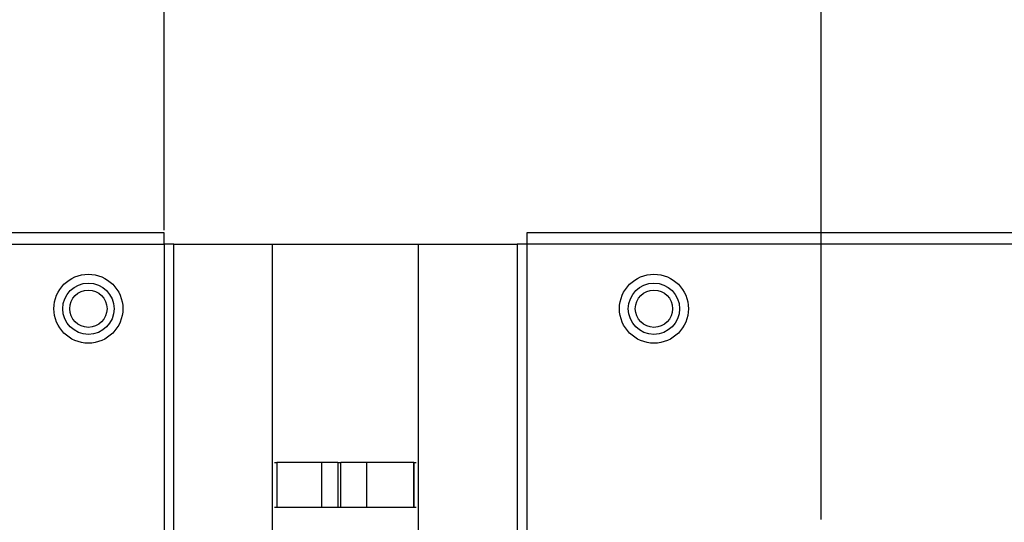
# Model space of a CAD drawing. Header units: millimetres. Extents: x 0 to 1118, y 0 to 864.
# Tile 50 of 69: x 787 to 809, y 438 to 449. Entities that reach past the tile are written whole.
import ezdxf

# ---------------------------------------------------------------- set-up
doc = ezdxf.new("R2010")
doc.units = ezdxf.units.MM
doc.header["$PDSIZE"] = -1
doc.styles.add('SLDTEXTSTYLE0', font='meiryo.ttc', dxfattribs={"width": 0.605})
doc.dimstyles.new('SLDDIMSTYLE0', dxfattribs={"dimtxt": 7.191292, "dimasz": 4.572, "dimexe": 0, "dimexo": 0.0625, "dimgap": 1.797823, "dimtad": 0, "dimtih": 1, "dimtoh": 1, "dimdec": 1, "dimlfac": 4, "dimrnd": 1e-09, "dimzin": 12, "dimdsep": 46, "dimtxsty": 'SLDTEXTSTYLE0', "dimsah": 1, "dimcen": 0.09, "dimadec": 0, "dimazin": 3, "dimtfac": 1, "dimtofl": 0, "dimtmove": 0, "dimatfit": 3, "dimfxl": 1, "dimfrac": 2, "dimtolj": 1, "dimtzin": 12, "dimarcsym": 0})
doc.dimstyles.new('SLDDIMSTYLE3', dxfattribs={"dimtxt": 7.191292, "dimasz": 4.572, "dimexe": 0, "dimexo": 0.0625, "dimgap": 1.797823, "dimtad": 0, "dimtih": 1, "dimtoh": 1, "dimdec": 1, "dimlfac": 4, "dimrnd": 1e-09, "dimzin": 4, "dimdsep": 46, "dimtxsty": 'SLDTEXTSTYLE0', "dimsah": 1, "dimcen": 0.09, "dimadec": 0, "dimazin": 1, "dimtfac": 1, "dimtofl": 0, "dimtmove": 0, "dimatfit": 3, "dimfxl": 1, "dimfrac": 2, "dimtolj": 1, "dimtzin": 12, "dimarcsym": 0})
doc.dimstyles.new('SLDDIMSTYLE5', dxfattribs={"dimtxt": 0.18, "dimasz": 1.524, "dimexe": 0, "dimexo": 0.0625, "dimgap": 0, "dimtad": 0, "dimtih": 1, "dimtoh": 1, "dimdec": 0, "dimrnd": 1e-09, "dimzin": 0, "dimdsep": 46, "dimtxsty": 'Standard', "dimblk1": 'DOT', "dimblk2": 'DOT', "dimsah": 1, "dimcen": 0.09, "dimadec": 0, "dimazin": 0, "dimtfac": 1.524, "dimtdec": 0, "dimtofl": 0, "dimtmove": 0, "dimatfit": 3, "dimldrblk": 'DOT', "dimfxl": 1, "dimfrac": 2, "dimtolj": 1, "dimtzin": 0, "dimarcsym": 0})

# ---------------------------------------------------------------- blocks, each defined once
blk = doc.blocks.new('_D_9')
at = {"color": 0, "linetype": 'Continuous', "lineweight": -2}
for p, q in [((805.003, 438.097), (805.003, 484.049)), ((809.575, 484.049), (842.716, 484.049)), ((900.431, 484.049), (867.291, 484.049)), ((905.003, 438.097), (905.003, 484.049))]:
    blk.add_line(p, q, dxfattribs=at)
at = {"color": 0}
for points in [[(809.575, 484.811), (809.575, 483.287), (805.003, 484.049)], [(900.431, 483.287), (900.431, 484.811), (905.003, 484.049)]]:
    blk.add_solid(points, dxfattribs=at)
at = {"layer": 'Defpoints', "color": 0}
for p in [(905.003, 484.049), (805.003, 438.034), (905.003, 438.034)]:
    blk.add_point(p, dxfattribs=at)
at = {"color": 0, "lineweight": 0, "insert": (855.003, 494.863), "char_height": 7.1913, "attachment_point": 2, "style": 'SLDTEXTSTYLE0'}
blk.add_mtext('\\A1;400.0\\P(15.75)', dxfattribs=at)
blk = doc.blocks.new('_D_10')
at = {"color": 0, "linetype": 'Continuous', "lineweight": -2}
for p, q in [((703.632, 471.015), (703.632, 484.049)), ((708.204, 484.049), (734.771, 484.049)), ((785.912, 484.049), (759.346, 484.049)), ((790.484, 444.492), (790.484, 484.049))]:
    blk.add_line(p, q, dxfattribs=at)
at = {"color": 0}
for points in [[(708.204, 484.811), (708.204, 483.287), (703.632, 484.049)], [(785.912, 483.287), (785.912, 484.811), (790.484, 484.049)]]:
    blk.add_solid(points, dxfattribs=at)
at = {"layer": 'Defpoints', "color": 0}
for p in [(790.484, 484.049), (703.632, 470.953), (790.484, 444.429)]:
    blk.add_point(p, dxfattribs=at)
at = {"color": 0, "lineweight": 0, "insert": (747.058, 494.867), "char_height": 7.1913, "attachment_point": 2, "style": 'SLDTEXTSTYLE0'}
blk.add_mtext('\\A1;347.4\\P(13.68)', dxfattribs=at)
blk = doc.blocks.new('_DOT')
at = {"color": 0, "linetype": 'ByBlock', "lineweight": -2}
blk.add_line((-0.5, 0), (-1, 0), dxfattribs=at)
at = {"color": 0, "linetype": 'ByBlock', "const_width": 0.5}
blk.add_lwpolyline([(-0.25, 0, 1), (0.25, 0, 1)], format="xyb", close=True, dxfattribs=at)

msp = doc.modelspace()

# ---------------------------------------------------------------- linework, layer by layer
at = {"color": 7, "linetype": 'Continuous', "lineweight": 30}
for p, q in [((790.4842, 444.4291), (731.1878, 444.4291)), ((790.4842, 444.1791), (790.4842, 444.4291)), ((798.5035, 444.4291), (798.5035, 444.1791)), ((978.8192, 444.4291), (798.5035, 444.4291)), ((731.011, 444.1791), (790.4842, 444.1791)), ((790.4842, 444.1791), (790.4842, 328.4941)), ((790.7007, 444.1791), (790.4842, 444.1791)), ((790.7007, 328.4941), (790.7007, 444.1791)), ((790.7007, 444.1791), (792.8785, 444.1791)), ((792.8785, 328.4941), (792.8785, 444.1791)), ((792.8785, 444.1791), (796.1092, 444.1791)), ((796.1092, 328.4941), (796.1092, 444.1791)), ((796.1092, 444.1791), (798.287, 444.1791)), ((798.287, 444.1791), (798.287, 328.4941)), ((798.5035, 444.1791), (798.287, 444.1791)), ((978.996, 444.1791), (798.5035, 444.1791)), ((798.5035, 444.1791), (798.5035, 328.4941)), ((792.9248, 439.358), (792.976, 439.358)), ((792.976, 439.358), (792.976, 438.358)), ((792.9762, 439.358), (792.976, 439.358)), ((792.9762, 439.358), (792.9762, 438.358)), ((793.9647, 439.358), (792.9762, 439.358)), ((793.9647, 439.358), (793.9647, 438.358)), ((794.3239, 439.358), (793.9647, 439.358)), ((794.3239, 439.358), (794.3239, 438.358)), ((794.3239, 439.358), (794.3908, 439.358)), ((794.3908, 438.358), (794.3908, 439.358)), ((794.956, 439.358), (794.3908, 439.358)), ((796.0012, 439.358), (794.956, 439.358)), ((794.956, 439.358), (794.956, 438.358)), ((796.0012, 439.358), (796.0012, 438.358)), ((796.0015, 439.358), (796.0012, 439.358)), ((796.0015, 438.358), (796.0015, 439.358)), ((796.0015, 439.358), (796.0526, 439.358)), ((792.976, 438.358), (792.9248, 438.358)), ((792.9762, 438.358), (792.976, 438.358)), ((793.9647, 438.358), (792.9762, 438.358)), ((794.3239, 438.358), (793.9647, 438.358)), ((794.3908, 438.358), (794.3239, 438.358)), ((794.956, 438.358), (794.3908, 438.358)), ((796.0012, 438.358), (794.956, 438.358)), ((796.0015, 438.358), (796.0012, 438.358)), ((796.0526, 438.358), (796.0015, 438.358))]:
    msp.add_line(p, q, dxfattribs=at)
for centre, radius in [((788.811, 442.7541), 0.7625), ((801.311, 442.7541), 0.7625), ((788.811, 442.7541), 0.5672), ((801.311, 442.7541), 0.5672), ((788.811, 442.7541), 0.4125), ((801.311, 442.7541), 0.4125)]:
    msp.add_circle(centre, radius, dxfattribs=at)

# ---------------------------------------------------------------- dimensions: what is measured, and where the dimension line sits
at = {"color": 7, "linetype": 'Continuous', "lineweight": 0}
for base, p1, p2, text, dimstyle, picture, middle in [((790.4842, 484.0486), (703.6322, 470.9526), (790.4842, 444.4291), '<>\\P(13.68)', 'SLDDIMSTYLE0', '_D_10', (747.0582, 484.0486)), ((905.0035, 484.0486), (805.0035, 438.0341), (905.0035, 438.0341), '<>\\P(15.75)', 'SLDDIMSTYLE3', '_D_9', (855.0035, 484.0486))]:
    dim = msp.add_linear_dim(base=base, p1=p1, p2=p2, text=text, dimstyle=dimstyle, dxfattribs=at)
    dim.commit()
    dim.dimension.update_dxf_attribs({"geometry": picture, "text_midpoint": middle, "dimtype": 160})

# ---------------------------------------------------------------- leaders
msp.add_leader([(794.1273, 407.3694), (678.1409, 459.2843)], dimstyle='SLDDIMSTYLE5', dxfattribs=at)

doc.saveas('drawing.dxf')
